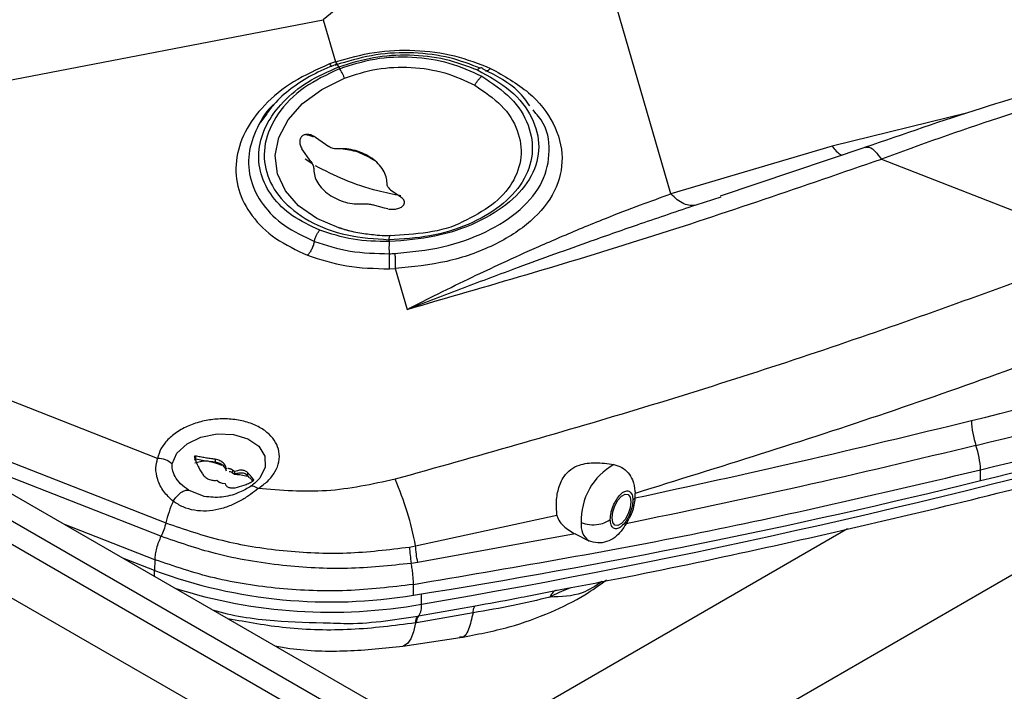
# Paper-space layout 'Sheet2' of a CAD drawing. Header units: millimetres. Extents: x 3 to 471, y 5 to 248.
# Tile 32 of 78: x 71.96 to 75.64, y 121.55 to 124.06. Entities that reach past the tile are written whole.
import ezdxf

# ---------------------------------------------------------------- set-up
doc = ezdxf.new("R2010")
doc.units = ezdxf.units.MM

psp = doc.layouts.new('Sheet2')

# ---------------------------------------------------------------- linework, layer by layer
at = {"color": 7, "linetype": 'Continuous', "lineweight": 25}
for p, q in [((79.9209, 117.5751), (58.1906, 130.1198)), ((79.9236, 117.4858), (58.129, 130.0675)), ((79.9209, 117.6761), (58.8643, 129.8318)), ((58.3411, 129.7454), (79.7115, 117.4086)), ((74.3924, 123.4057), (74.1138, 124.3678)), ((73.4204, 124.32), (73.0959, 124.0556)), ((71.0705, 123.6649), (73.0959, 124.0556)), ((73.0959, 124.0556), (73.1414, 123.8982)), ((73.1414, 123.8982), (73.12, 123.8904)), ((73.1587, 123.8918), (73.1391, 123.8846)), ((73.1543, 123.88), (73.1564, 123.8728)), ((73.8888, 123.7062), (73.8786, 123.7189)), ((72.8817, 123.6992), (72.8622, 123.6735)), ((73.0672, 123.617), (73.1167, 123.5827)), ((73.05, 123.526), (73.0167, 123.574)), ((74.9931, 123.5838), (74.3924, 123.4057)), ((75.1192, 123.5799), (74.5766, 123.3977)), ((75.177, 123.5358), (76.0239, 123.2037)), ((73.3469, 123.4214), (73.3813, 123.397)), ((73.3813, 123.397), (73.3871, 123.3929)), ((73.3243, 123.3526), (73.2802, 123.3647)), ((73.3366, 123.35), (73.3243, 123.3526)), ((73.2011, 123.2659), (73.1566, 123.2782)), ((73.3411, 123.235), (73.3432, 123.2276)), ((73.3429, 123.1263), (73.3647, 123.1271)), ((73.3647, 123.1271), (73.4087, 122.9751)), ((72.4785, 122.4191), (71.7634, 122.6995)), ((72.6193, 122.4278), (72.6193, 122.4159)), ((72.6212, 122.4158), (72.6193, 122.4159)), ((72.6522, 122.4106), (72.6212, 122.4158)), ((72.6933, 122.4049), (72.6757, 122.4072)), ((72.6757, 122.4072), (72.6975, 122.4018)), ((72.6933, 122.4157), (72.6933, 122.4049)), ((72.6975, 122.4018), (72.6933, 122.4049)), ((72.6975, 122.4018), (72.7186, 122.3943)), ((72.7659, 122.3701), (72.7583, 122.3755)), ((72.7583, 122.3755), (72.7583, 122.3655)), ((72.7583, 122.3655), (72.7659, 122.3601)), ((72.7659, 122.3701), (72.7659, 122.3601)), ((72.8133, 122.367), (72.8133, 122.3562)), ((75.5473, 122.3362), (75.5467, 122.3765)), ((72.6991, 122.3376), (72.7068, 122.3319)), ((72.7194, 122.3268), (72.7299, 122.3251)), ((72.8078, 122.3538), (72.8156, 122.3537)), ((72.8205, 122.3484), (72.8133, 122.3562)), ((72.8287, 122.339), (72.8324, 122.3341)), ((74.2594, 122.2732), (74.259, 122.2888)), ((74.2594, 122.2715), (74.2594, 122.2732)), ((73.4402, 122.0926), (73.9675, 122.2075)), ((74.0349, 122.1372), (73.4486, 122.0313)), ((74.0349, 122.1372), (74.0861, 122.1112)), ((73.418, 122.0886), (73.4402, 122.0926)), ((72.467, 122.001), (72.349, 122.0473)), ((72.468, 122.0412), (72.467, 122.001)), ((73.4486, 122.0313), (73.4241, 122.0275)), ((73.4331, 121.9089), (73.4326, 121.9493)), ((73.856, 121.9058), (73.9803, 121.9296)), ((73.6546, 121.8431), (73.4434, 121.8063)), ((73.4519, 121.8316), (73.6633, 121.8697)), ((73.4434, 121.8063), (73.4397, 121.8057)), ((73.4484, 121.8309), (73.4519, 121.8316)), ((73.3935, 121.7186), (73.6062, 121.7507))]:
    psp.add_line(p, q, dxfattribs=at)
at = {"color": 8, "linetype": 'Continuous', "lineweight": 25}
for p, q in [((75.4992, 123.7079), (74.9931, 123.5838)), ((73.0539, 123.5193), (73.0293, 123.5357)), ((74.5782, 123.3934), (74.4857, 123.3638)), ((71.3008, 122.6524), (72.5094, 122.1785)), ((76.7091, 122.5871), (74.0615, 121.0587)), ((72.4912, 122.1285), (71.6096, 122.4741)), ((72.6212, 122.4158), (72.6181, 122.4156)), ((72.8372, 122.3395), (72.8372, 122.339)), ((72.6527, 122.2771), (72.5936, 122.301)), ((72.468, 122.0412), (72.1296, 122.1739)), ((75.0511, 122.1562), (73.6058, 121.3217)), ((72.4676, 121.9788), (72.467, 122.001)), ((73.4624, 121.8754), (73.4629, 121.9137))]:
    psp.add_line(p, q, dxfattribs=at)
at = {"color": 8, "linetype": 'Continuous', "lineweight": 25, "flags": 128}
for points in [[(73.1566, 123.2782), (73.1538, 123.2791), (73.0718, 123.3144), (73.0045, 123.3614), (72.9549, 123.4178), (72.9253, 123.4811), (72.9171, 123.5484), (72.9306, 123.6166), (72.9653, 123.6825), (73.0194, 123.7432), (73.0906, 123.7958), (73.1756, 123.8379)], [(72.5327, 122.3986), (72.5509, 122.439), (72.5883, 122.4738), (72.6402, 122.4989), (72.7003, 122.5111), (72.7611, 122.5089), (72.8153, 122.4926), (72.8561, 122.4642), (72.8785, 122.4272), (72.8798, 122.3861), (72.8598, 122.346), (72.8407, 122.3264)], [(73.4397, 121.8057), (73.4322, 121.7719), (73.4224, 121.7458), (73.4106, 121.7282), (73.3969, 121.7194), (73.3935, 121.7186)]]:
    psp.add_lwpolyline(points, dxfattribs=at)
at = {"color": 7, "linetype": 'Continuous', "lineweight": 25, "flags": 128}
psp.add_lwpolyline([(74.1732, 122.1973), (74.1758, 122.2192), (74.1835, 122.2423), (74.1949, 122.2631), (74.2084, 122.2784), (74.2219, 122.286), (74.2333, 122.2846), (74.2409, 122.2745), (74.2436, 122.2572), (74.2409, 122.2353), (74.2333, 122.2122), (74.2219, 122.1914), (74.2084, 122.1761), (74.1949, 122.1685), (74.1835, 122.1699), (74.1758, 122.18), (74.1732, 122.1973)], dxfattribs=at)
at = {"color": 7, "linetype": 'Continuous', "lineweight": 25}
for centre, radius, start, end in [((68.9529, 149.357), 27.5881, 283.7562, 291.0246), ((68.9559, 149.3204), 27.6459, 283.7562, 291.0246), ((68.959, 149.2855), 27.7036, 283.7562, 291.0246), ((68.9591, 149.2473), 27.7059, 283.7562, 291.0246), ((75.8252, 122.5689), 0.3122, 181.6072, 198.9528), ((75.2326, 122.3657), 0.3143, 1.9768, 18.9146), ((72.4773, 122.334), 0.0851, 49.3433, 89.1566), ((74.2949, 122.1891), 0.2369, 118.9814, 182.3162), ((72.3921, 121.9063), 1.0645, 10.0789, 24.1108), ((69.3935, 147.3454), 25.7552, 279.02372, 283.82363), ((72.9703, 122.0681), 0.474, 156.2057, 166.5304), ((74.1297, 122.1688), 0.0722, 171.4911, 232.9147), ((73.1241, 123.7812), 1.8976, 249.7426, 279.372), ((73.1243, 123.7833), 1.8997, 249.7591, 279.3555), ((73.4005, 121.867), 0.0625, 325.4357, 7.6951), ((73.4779, 121.8067), 0.0382, 140.4851, 181.4241), ((73.4816, 121.8075), 0.0382, 141.0013, 181.7668)]:
    psp.add_arc(centre, radius, start, end, dxfattribs=at)
at = {"color": 8, "linetype": 'Continuous', "lineweight": 25}
for centre, radius, start, end in [((68.6037, 150.2043), 28.7426, 279.73212, 291.80062), ((73.1239, 123.7671), 1.9218, 252.4061, 280.1453)]:
    psp.add_arc(centre, radius, start, end, dxfattribs=at)
at = {"color": 7, "linetype": 'Continuous', "lineweight": 25}
for points, knots in [([(73.1414, 123.8982), (73.1893, 123.912), (73.2848, 123.9394), (73.4382, 123.9452), (73.5885, 123.9259), (73.6763, 123.8913), (73.7203, 123.874)], [0, 0, 0, 0, 0.250394, 0.499515, 0.749253, 1, 1, 1, 1]), ([(73.1543, 123.88), (73.1967, 123.8933), (73.2812, 123.9198), (73.4182, 123.9278), (73.5528, 123.9129), (73.6314, 123.8831), (73.6708, 123.8681)], [0, 0, 0, 0, 0.251321, 0.500828, 0.750041, 1, 1, 1, 1]), ([(73.1564, 123.8728), (73.1998, 123.8868), (73.2865, 123.9149), (73.4293, 123.9204), (73.5695, 123.8993), (73.6481, 123.8627), (73.6878, 123.8443)], [0, 0, 0, 0, 0.246953, 0.494065, 0.744746, 1, 1, 1, 1]), ([(73.6814, 123.8747), (73.6446, 123.8889), (73.5672, 123.9187), (73.4327, 123.9351), (73.2911, 123.9296), (73.2028, 123.9044), (73.1587, 123.8918)], [0, 0, 0, 0, 0.231965, 0.487896, 0.743876, 1, 1, 1, 1]), ([(73.12, 123.8904), (73.0734, 123.8697), (72.9799, 123.828), (72.8723, 123.7389), (72.7984, 123.6375), (72.7653, 123.5288), (72.7744, 123.4209), (72.8255, 123.3216), (72.9127, 123.2355), (72.9961, 123.1963), (73.0377, 123.1767)], [0, 0, 0, 0, 0.125393, 0.251339, 0.377298, 0.502947, 0.628069, 0.752594, 0.876597, 1, 1, 1, 1]), ([(73.0832, 123.2705), (73.0477, 123.2872), (72.9764, 123.3207), (72.9022, 123.3943), (72.8587, 123.479), (72.8511, 123.5712), (72.8795, 123.664), (72.9426, 123.7505), (73.0345, 123.8267), (73.1144, 123.8622), (73.1543, 123.88)], [0, 0, 0, 0, 0.123539, 0.247406, 0.37183, 0.496896, 0.62252, 0.74846, 0.874393, 1, 1, 1, 1]), ([(73.1564, 123.8728), (73.1109, 123.8509), (73.0173, 123.8059), (72.9203, 123.7063), (72.8716, 123.5954), (72.877, 123.4847), (72.933, 123.3833), (73.0377, 123.301), (73.1795, 123.2459), (73.2882, 123.2385), (73.3411, 123.235)], [0, 0, 0, 0, 0.121703, 0.25, 0.378297, 0.5, 0.621703, 0.75, 0.878297, 1, 1, 1, 1]), ([(73.1432, 123.8888), (73.1131, 123.8762), (73.0527, 123.8509), (72.9753, 123.7994), (72.9164, 123.7485), (72.8912, 123.7128), (72.8817, 123.6992)], [0, 0, 0, 0, 0.274987, 0.5516845, 0.8298695, 1, 1, 1, 1]), ([(73.1756, 123.8379), (73.2152, 123.8508), (73.2945, 123.8766), (73.4252, 123.8815), (73.5534, 123.8618), (73.6253, 123.828), (73.6616, 123.8109)], [0, 0, 0, 0, 0.246566, 0.493306, 0.744023, 1, 1, 1, 1]), ([(73.6708, 123.8681), (73.7146, 123.8439), (73.8024, 123.7954), (73.8811, 123.6921), (73.909, 123.5809), (73.88, 123.4708), (73.7981, 123.3725), (73.6719, 123.2949), (73.5144, 123.2414), (73.4003, 123.2322), (73.3432, 123.2276)], [0, 0, 0, 0, 0.12455, 0.24943, 0.374252, 0.499015, 0.623927, 0.749121, 0.874558, 1, 1, 1, 1]), ([(73.7203, 123.874), (73.7705, 123.8457), (73.8714, 123.7887), (73.9629, 123.6691), (73.9972, 123.5408), (73.9674, 123.4139), (73.8775, 123.3006), (73.7367, 123.2105), (73.5596, 123.1469), (73.4297, 123.1337), (73.3647, 123.1271)], [0, 0, 0, 0, 0.124638, 0.250175, 0.375871, 0.501294, 0.626405, 0.751158, 0.875634, 1, 1, 1, 1]), ([(73.693, 123.8708), (73.6919, 123.8723), (73.6896, 123.8754), (73.6841, 123.8762), (73.6777, 123.874), (73.6731, 123.8701), (73.6708, 123.8681)], [0, 0, 0, 0, 0.2451942, 0.5001463, 0.7550209, 1, 1, 1, 1]), ([(73.8664, 123.734), (73.8534, 123.7526), (73.8147, 123.8076), (73.7416, 123.8456), (73.693, 123.8708)], [0, 0, 0, 0, 0.336836, 1, 1, 1, 1]), ([(73.6878, 123.8443), (73.7264, 123.8184), (73.8043, 123.7664), (73.8679, 123.6628), (73.8834, 123.5539), (73.8463, 123.4488), (73.7624, 123.3578), (73.6415, 123.2887), (73.4957, 123.2432), (73.3925, 123.2377), (73.3411, 123.235)], [0, 0, 0, 0, 0.126834, 0.255806, 0.385137, 0.513006, 0.638135, 0.760248, 0.880373, 1, 1, 1, 1]), ([(73.6616, 123.8109), (73.6633, 123.8142), (73.6669, 123.8209), (73.6735, 123.83), (73.6805, 123.8382), (73.6854, 123.8422), (73.6878, 123.8443)], [0, 0, 0, 0, 0.247376, 0.5, 0.752624, 1, 1, 1, 1]), ([(75.9751, 123.8516), (75.8333, 123.8107), (75.5481, 123.7286), (75.2598, 123.6287), (75.1148, 123.5784)], [0, 0, 0, 0, 0.497387, 1, 1, 1, 1]), ([(76.0307, 123.8184), (75.8919, 123.7767), (75.6091, 123.6916), (75.3228, 123.5884), (75.177, 123.5358)], [0, 0, 0, 0, 0.490542, 1, 1, 1, 1]), ([(73.0672, 123.617), (73.0625, 123.6197), (73.0535, 123.6251), (73.0394, 123.6283), (73.0269, 123.6273), (73.017, 123.6221), (73.0104, 123.6134), (73.0079, 123.6018), (73.0095, 123.5881), (73.0142, 123.5789), (73.0167, 123.574)], [0, 0, 0, 0, 0.133712, 0.261047, 0.381957, 0.49851, 0.615447, 0.736796, 0.860721, 1, 1, 1, 1]), ([(73.0316, 123.6275), (73.0331, 123.6271), (73.0361, 123.6264), (73.0425, 123.6246), (73.05, 123.6222), (73.0553, 123.6202), (73.0582, 123.6191)], [0, 0, 0, 0, 0.213183, 0.436499, 0.684819, 1, 1, 1, 1]), ([(73.151, 123.5734), (73.1452, 123.5734), (73.1364, 123.5735), (73.1246, 123.5777), (73.1193, 123.581), (73.1167, 123.5827)], [0, 0, 0, 0, 0.497271, 0.749444, 1, 1, 1, 1]), ([(73.2897, 123.5288), (73.269, 123.5411), (73.2294, 123.5648), (73.1838, 123.5707), (73.162, 123.5735)], [0, 0, 0, 0, 0.521954, 1, 1, 1, 1]), ([(73.4087, 122.9751), (73.7075, 123.0616), (74.3053, 123.2345), (74.8864, 123.4353), (75.177, 123.5358)], [0, 0, 0, 0, 0.499887, 1, 1, 1, 1]), ([(73.05, 123.526), (73.0532, 123.5211), (73.0599, 123.5112), (73.0607, 123.5017), (73.0611, 123.4969)], [0, 0, 0, 0, 0.4869138, 1, 1, 1, 1]), ([(73.9803, 121.9296), (74.0527, 121.9434), (74.2987, 121.9901), (74.7143, 122.0784), (75.2274, 122.1946), (75.7367, 122.3197), (76.2419, 122.4531), (76.7422, 122.5948), (77.237, 122.7448), (77.7256, 122.903), (78.2077, 123.0691), (78.682, 123.2437), (79.039, 123.3808), (79.2348, 123.4622), (79.2781, 123.4801)], [0, 0, 0, 0, 0.038355, 0.130399, 0.222889, 0.315762, 0.408968, 0.502462, 0.596209, 0.690177, 0.78434, 0.878676, 0.973163, 1, 1, 1, 1]), ([(73.3469, 123.4214), (73.3431, 123.4248), (73.3353, 123.4317), (73.3344, 123.4407), (73.3339, 123.4453)], [0, 0, 0, 0, 0.486412, 1, 1, 1, 1]), ([(73.3366, 123.35), (73.3433, 123.3491), (73.3558, 123.3474), (73.3741, 123.3503), (73.3883, 123.3563), (73.3966, 123.3643), (73.3995, 123.3727), (73.3983, 123.3801), (73.3942, 123.387), (73.3895, 123.3909), (73.3871, 123.3929)], [0, 0, 0, 0, 0.166702, 0.309625, 0.450253, 0.588012, 0.692734, 0.804056, 0.896323, 1, 1, 1, 1]), ([(73.4087, 122.9751), (73.4475, 122.9947), (73.5287, 123.0358), (73.6464, 123.0931), (73.7714, 123.152), (73.9081, 123.2139), (74.037, 123.2691), (74.1632, 123.3205), (74.2733, 123.3632), (74.3546, 123.3922), (74.3924, 123.4057)], [0, 0, 0, 0, 0.117562, 0.246306, 0.358058, 0.498426, 0.663724, 0.751714, 0.884588, 1, 1, 1, 1]), ([(74.4857, 123.3638), (74.4787, 123.3628), (74.4646, 123.3607), (74.4409, 123.368), (74.4164, 123.3823), (74.4003, 123.398), (74.3924, 123.4057)], [0, 0, 0, 0, 0.24759, 0.5, 0.75241, 1, 1, 1, 1]), ([(73.244, 123.3688), (73.2472, 123.369), (73.2535, 123.3694), (73.2659, 123.3685), (73.2747, 123.3662), (73.2802, 123.3647)], [0, 0, 0, 0, 0.27261, 0.540016, 1, 1, 1, 1]), ([(74.4857, 123.3638), (74.4166, 123.3406), (74.2863, 123.2968), (74.0654, 123.2193), (73.8451, 123.1395), (73.6166, 123.0544), (73.4783, 123.0017), (73.4087, 122.9751)], [0, 0, 0, 0, 0.193468, 0.364976, 0.617458, 0.807471, 1, 1, 1, 1]), ([(73.3458, 123.25), (73.3418, 123.2497), (73.3256, 123.2489), (73.2899, 123.2516), (73.2391, 123.2574), (73.192, 123.2669), (73.1663, 123.2757), (73.1579, 123.2786)], [0, 0, 0, 0, 0.059629, 0.242475, 0.54294, 0.850532, 1, 1, 1, 1]), ([(73.6173, 123.3023), (73.6168, 123.3021), (73.5809, 123.2811), (73.4855, 123.2579), (73.3925, 123.2521), (73.3461, 123.2492)], [0, 0, 0, 0, 0.006572, 0.504381, 1, 1, 1, 1]), ([(73.063, 123.2288), (73.0639, 123.2326), (73.0657, 123.2403), (73.0705, 123.2519), (73.0765, 123.2626), (73.081, 123.2679), (73.0832, 123.2705)], [0, 0, 0, 0, 0.245122, 0.5, 0.754878, 1, 1, 1, 1]), ([(73.3432, 123.2276), (73.2969, 123.2286), (73.2043, 123.2308), (73.1235, 123.2572), (73.0832, 123.2705)], [0, 0, 0, 0, 0.500704, 1, 1, 1, 1]), ([(73.063, 123.2288), (73.0619, 123.224), (73.0596, 123.2144), (73.0536, 123.1998), (73.0461, 123.1866), (73.0405, 123.1799), (73.0377, 123.1767)], [0, 0, 0, 0, 0.245122, 0.5, 0.754877, 1, 1, 1, 1]), ([(73.063, 123.2288), (73.1065, 123.2145), (73.1935, 123.186), (73.2932, 123.1837), (73.3431, 123.1826)], [0, 0, 0, 0, 0.500047, 1, 1, 1, 1]), ([(73.3431, 123.1826), (73.3429, 123.1865), (73.3426, 123.1946), (73.3425, 123.2071), (73.3427, 123.2186), (73.343, 123.2246), (73.3432, 123.2276)], [0, 0, 0, 0, 0.245122, 0.5, 0.754877, 1, 1, 1, 1]), ([(76.0239, 123.2037), (75.735, 123.0971), (75.1574, 122.8839), (74.2694, 122.596), (73.6656, 122.4261), (73.3638, 122.3412)], [0, 0, 0, 0, 0.333516, 0.666871, 1, 1, 1, 1]), ([(73.0377, 123.1767), (73.0851, 123.1612), (73.1799, 123.1301), (73.2885, 123.1276), (73.3429, 123.1263)], [0, 0, 0, 0, 0.499377, 1, 1, 1, 1]), ([(73.3429, 123.1263), (73.3431, 123.13), (73.3436, 123.1375), (73.3438, 123.152), (73.3437, 123.1675), (73.3433, 123.1776), (73.3431, 123.1826)], [0, 0, 0, 0, 0.245122, 0.5, 0.754878, 1, 1, 1, 1]), ([(73.3431, 123.1826), (73.3464, 123.1827), (73.3531, 123.1828), (73.3597, 123.1831), (73.3631, 123.1833)], [0, 0, 0, 0, 0.499981, 1, 1, 1, 1]), ([(73.3631, 123.1833), (73.3634, 123.1783), (73.364, 123.1682), (73.3646, 123.1527), (73.3649, 123.1382), (73.3648, 123.1308), (73.3647, 123.1271)], [0, 0, 0, 0, 0.245117, 0.499988, 0.754866, 1, 1, 1, 1]), ([(76.1354, 122.9258), (75.8236, 122.8107), (75.2079, 122.5834), (74.5725, 122.3861), (74.259, 122.2888)], [0, 0, 0, 0, 0.506408, 1, 1, 1, 1]), ([(72.8532, 122.3064), (72.8659, 122.3155), (72.8918, 122.3341), (72.9183, 122.3688), (72.9329, 122.4065), (72.9332, 122.4443), (72.9204, 122.4793), (72.8957, 122.5103), (72.8598, 122.5363), (72.8134, 122.5556), (72.7604, 122.5662), (72.7056, 122.5675), (72.6516, 122.5602), (72.6001, 122.5446), (72.5532, 122.5207), (72.5155, 122.4901), (72.4889, 122.4554), (72.4819, 122.431), (72.4785, 122.4191)], [0, 0, 0, 0, 0.060263, 0.123594, 0.18824, 0.252222, 0.313677, 0.373094, 0.435577, 0.5, 0.564423, 0.626906, 0.686323, 0.747778, 0.81176, 0.876406, 0.939737, 1, 1, 1, 1]), ([(74.2594, 122.2715), (74.464, 122.3162), (74.886, 122.4083), (75.2999, 122.5086), (75.5131, 122.5602)], [0, 0, 0, 0, 0.484994, 1, 1, 1, 1]), ([(75.5299, 122.4675), (75.3118, 122.415), (74.8819, 122.3115), (74.4424, 122.2203), (74.2259, 122.1753)], [0, 0, 0, 0, 0.507144, 1, 1, 1, 1]), ([(72.5366, 122.2594), (72.524, 122.2709), (72.4988, 122.294), (72.4775, 122.339), (72.4695, 122.3832), (72.4756, 122.4076), (72.4785, 122.4191)], [0, 0, 0, 0, 0.263723, 0.529328, 0.776519, 1, 1, 1, 1]), ([(72.5936, 122.301), (72.5834, 122.3084), (72.5637, 122.3229), (72.5434, 122.3502), (72.5319, 122.3767), (72.5325, 122.3917), (72.5327, 122.3986)], [0, 0, 0, 0, 0.291596, 0.567035, 0.803346, 1, 1, 1, 1]), ([(72.6193, 122.4278), (72.619, 122.4279), (72.6182, 122.428), (72.6172, 122.4276), (72.6163, 122.4269), (72.6157, 122.4258), (72.6154, 122.4242), (72.6156, 122.4228), (72.6159, 122.422), (72.616, 122.4218)], [0, 0, 0, 0, 0.130788, 0.261975, 0.387261, 0.519207, 0.709926, 0.951225, 1, 1, 1, 1]), ([(72.6193, 122.4159), (72.6189, 122.4158), (72.6179, 122.4156), (72.6167, 122.4149), (72.6159, 122.4139), (72.6155, 122.413), (72.6156, 122.4123), (72.6156, 122.4121)], [0, 0, 0, 0, 0.2247524, 0.4497155, 0.6700113, 0.8967717, 1, 1, 1, 1]), ([(72.616, 122.4218), (72.6205, 122.4107), (72.6272, 122.3937), (72.6384, 122.373), (72.6446, 122.3634), (72.6477, 122.3585)], [0, 0, 0, 0, 0.492142, 0.745078, 1, 1, 1, 1]), ([(72.6175, 122.402), (72.6239, 122.4042), (72.6335, 122.4075), (72.6475, 122.4098), (72.6522, 122.4106)], [0, 0, 0, 0, 0.666995, 1, 1, 1, 1]), ([(72.6933, 122.4157), (72.6871, 122.4165), (72.6745, 122.4182), (72.6559, 122.4211), (72.6374, 122.4243), (72.6254, 122.4267), (72.6193, 122.4278)], [0, 0, 0, 0, 0.24927, 0.498541, 0.748317, 1, 1, 1, 1]), ([(72.6522, 122.4106), (72.6559, 122.4107), (72.664, 122.4109), (72.6716, 122.4085), (72.6757, 122.4072)], [0, 0, 0, 0, 0.464522, 1, 1, 1, 1]), ([(72.7361, 122.3784), (72.7343, 122.3844), (72.7312, 122.395), (72.7184, 122.4069), (72.7056, 122.4134), (72.6968, 122.415), (72.6933, 122.4157)], [0, 0, 0, 0, 0.334205, 0.587159, 0.840074, 1, 1, 1, 1]), ([(72.7353, 122.3719), (72.7336, 122.3765), (72.7302, 122.3856), (72.7184, 122.3963), (72.7056, 122.4027), (72.6967, 122.4043), (72.6933, 122.4049)], [0, 0, 0, 0, 0.284145, 0.559696, 0.828789, 1, 1, 1, 1]), ([(73.9675, 122.2075), (73.9662, 122.2226), (73.9636, 122.2528), (73.9711, 122.3049), (73.989, 122.3492), (74.0178, 122.3795), (74.0579, 122.3989), (74.114, 122.406), (74.157, 122.3997), (74.1801, 122.3963)], [0, 0, 0, 0, 0.143688, 0.287371, 0.429968, 0.532276, 0.634407, 0.802821, 1, 1, 1, 1]), ([(74.1801, 122.3963), (74.1902, 122.3933), (74.2104, 122.3871), (74.2343, 122.3656), (74.2526, 122.3348), (74.2575, 122.3076), (74.2587, 122.2916), (74.259, 122.2888)], [0, 0, 0, 0, 0.205992, 0.411858, 0.623031, 0.93424, 1, 1, 1, 1]), ([(72.6477, 122.3585), (72.651, 122.3546), (72.6575, 122.3468), (72.6722, 122.3394), (72.6867, 122.3365), (72.6956, 122.3373), (72.6991, 122.3376)], [0, 0, 0, 0, 0.276345, 0.552707, 0.824564, 1, 1, 1, 1]), ([(72.7583, 122.3755), (72.7573, 122.3761), (72.7555, 122.3773), (72.7524, 122.3787), (72.7491, 122.3799), (72.7449, 122.3808), (72.7419, 122.3814), (72.7401, 122.3818)], [0, 0, 0, 0, 0.181021, 0.362042, 0.543063, 0.72408, 1, 1, 1, 1]), ([(72.8133, 122.367), (72.8104, 122.3692), (72.8047, 122.3736), (72.7913, 122.3756), (72.7778, 122.3742), (72.7693, 122.3713), (72.7659, 122.3701)], [0, 0, 0, 0, 0.273024, 0.545925, 0.821068, 1, 1, 1, 1]), ([(72.8133, 122.3562), (72.8107, 122.3582), (72.8054, 122.3625), (72.7928, 122.365), (72.7788, 122.3643), (72.7698, 122.3613), (72.7659, 122.3601)], [0, 0, 0, 0, 0.246084, 0.520182, 0.795669, 1, 1, 1, 1]), ([(72.7659, 122.3601), (72.7718, 122.3599), (72.7837, 122.3594), (72.7997, 122.3557), (72.8078, 122.3538)], [0, 0, 0, 0, 0.500835, 1, 1, 1, 1]), ([(72.8372, 122.3395), (72.8359, 122.3413), (72.8333, 122.3448), (72.8277, 122.3514), (72.8212, 122.3587), (72.8159, 122.3642), (72.8133, 122.367)], [0, 0, 0, 0, 0.249273, 0.498544, 0.748323, 1, 1, 1, 1]), ([(73.4326, 121.9493), (73.7912, 122.0103), (74.5083, 122.1321), (75.2006, 122.2951), (75.5467, 122.3765)], [0, 0, 0, 0, 0.5, 1, 1, 1, 1]), ([(72.7068, 122.3319), (72.7077, 122.3313), (72.7096, 122.3302), (72.7136, 122.3282), (72.7171, 122.3274), (72.7194, 122.3268)], [0, 0, 0, 0, 0.251264, 0.502528, 1, 1, 1, 1]), ([(72.7299, 122.3251), (72.7313, 122.3221), (72.734, 122.3159), (72.7439, 122.3104), (72.7556, 122.3083), (72.7641, 122.3094), (72.7677, 122.3098)], [0, 0, 0, 0, 0.267394, 0.534469, 0.804831, 1, 1, 1, 1]), ([(72.7677, 122.3098), (72.779, 122.3124), (72.796, 122.3164), (72.8172, 122.3255), (72.8273, 122.3312), (72.8324, 122.3341)], [0, 0, 0, 0, 0.4921423, 0.7450784, 1, 1, 1, 1]), ([(72.8205, 122.3484), (72.822, 122.3475), (72.8248, 122.3457), (72.8275, 122.3411), (72.8287, 122.339)], [0, 0, 0, 0, 0.535376, 1, 1, 1, 1]), ([(72.8405, 122.3272), (72.8355, 122.3223), (72.8304, 122.3174), (72.8228, 122.3133), (72.8227, 122.3132)], [0, 0, 0, 0, 0.986271, 1, 1, 1, 1]), ([(72.8324, 122.3341), (72.833, 122.3344), (72.834, 122.3352), (72.8355, 122.3364), (72.8364, 122.3375), (72.837, 122.3383), (72.8373, 122.3391), (72.8372, 122.3393), (72.8372, 122.3395)], [0, 0, 0, 0, 0.244491, 0.442326, 0.59845, 0.731023, 0.863959, 1, 1, 1, 1]), ([(73.3638, 122.3412), (73.2788, 122.3227), (73.1091, 122.2859), (72.9384, 122.2996), (72.8532, 122.3064)], [0, 0, 0, 0, 0.501167, 1, 1, 1, 1]), ([(72.8532, 122.3064), (72.8443, 122.2992), (72.8258, 122.2844), (72.7911, 122.2623), (72.7512, 122.2425), (72.7069, 122.228), (72.661, 122.2212), (72.6158, 122.2241), (72.5729, 122.236), (72.5487, 122.2516), (72.5366, 122.2594)], [0, 0, 0, 0, 0.106226, 0.2195, 0.341876, 0.47062, 0.603316, 0.735251, 0.867433, 1, 1, 1, 1]), ([(72.5366, 122.2594), (72.5409, 122.2655), (72.5499, 122.2782), (72.5658, 122.2925), (72.5814, 122.3012), (72.5896, 122.3011), (72.5936, 122.301)], [0, 0, 0, 0, 0.242249, 0.5, 0.757751, 1, 1, 1, 1]), ([(72.8209, 122.3119), (72.8147, 122.3081), (72.8015, 122.3003), (72.7674, 122.285), (72.7155, 122.2704), (72.6744, 122.2748), (72.6527, 122.2771)], [0, 0, 0, 0, 0.128477, 0.273397, 0.616006, 1, 1, 1, 1]), ([(74.1662, 122.1914), (74.1668, 122.1996), (74.1677, 122.2123), (74.1729, 122.231), (74.1784, 122.2454), (74.1851, 122.259), (74.1949, 122.2747), (74.2084, 122.29), (74.2219, 122.2977), (74.2317, 122.2986), (74.2384, 122.2963), (74.2438, 122.2912), (74.2491, 122.2814), (74.25, 122.2703), (74.2505, 122.2631)], [0, 0, 0, 0, 0.119721, 0.184924, 0.25, 0.315203, 0.380279, 0.5, 0.619721, 0.684924, 0.75, 0.815203, 0.880279, 1, 1, 1, 1]), ([(74.2505, 122.2631), (74.25, 122.2549), (74.2491, 122.2422), (74.2438, 122.2235), (74.2384, 122.2091), (74.2317, 122.1955), (74.2219, 122.1798), (74.2084, 122.1645), (74.1949, 122.1568), (74.1851, 122.1559), (74.1784, 122.1581), (74.1729, 122.1633), (74.1677, 122.1731), (74.1668, 122.1842), (74.1662, 122.1914)], [0, 0, 0, 0, 0.119721, 0.184924, 0.25, 0.315203, 0.380279, 0.5, 0.619721, 0.684924, 0.75, 0.815203, 0.880279, 1, 1, 1, 1]), ([(74.2259, 122.1753), (74.2337, 122.1889), (74.2462, 122.2106), (74.2571, 122.2455), (74.2586, 122.2628), (74.2594, 122.2715)], [0, 0, 0, 0, 0.454723, 0.724649, 1, 1, 1, 1]), ([(74.2505, 122.2631), (74.2524, 122.2648), (74.2559, 122.268), (74.2583, 122.2716), (74.2594, 122.2732)], [0, 0, 0, 0, 0.549292, 1, 1, 1, 1]), ([(72.5094, 122.1785), (72.5778, 122.155), (72.7145, 122.108), (72.9456, 122.0712), (73.1844, 122.06), (73.3402, 122.0791), (73.418, 122.0886)], [0, 0, 0, 0, 0.250477, 0.500707, 0.75055, 1, 1, 1, 1]), ([(73.9675, 122.2075), (73.9693, 122.2011), (73.9736, 122.1866), (73.9966, 122.1611), (74.02, 122.1465), (74.0349, 122.1372)], [0, 0, 0, 0, 0.2180115, 0.5005966, 1, 1, 1, 1]), ([(74.0582, 122.1795), (74.0681, 122.1766), (74.0887, 122.1705), (74.1221, 122.1721), (74.1493, 122.1797), (74.1608, 122.1876), (74.1662, 122.1914)], [0, 0, 0, 0, 0.270261, 0.562429, 0.789736, 1, 1, 1, 1]), ([(74.2259, 122.1753), (74.2133, 122.1566), (74.1942, 122.1284), (74.1532, 122.1068), (74.1188, 122.1014), (74.0971, 122.1079), (74.0861, 122.1112)], [0, 0, 0, 0, 0.391683, 0.592132, 0.793015, 1, 1, 1, 1]), ([(73.4241, 122.0275), (73.3453, 122.0192), (73.1869, 122.0026), (72.9374, 122.0164), (72.6988, 122.0563), (72.5575, 122.1054), (72.4912, 122.1285)], [0, 0, 0, 0, 0.246335, 0.495087, 0.762921, 1, 1, 1, 1]), ([(73.418, 122.0886), (73.4185, 122.0786), (73.4196, 122.0587), (73.4226, 122.0379), (73.4241, 122.0275)], [0, 0, 0, 0, 0.499906, 1, 1, 1, 1]), ([(73.4326, 121.9493), (73.3501, 121.9393), (73.1852, 121.9193), (72.9315, 121.9295), (72.6856, 121.9669), (72.5405, 122.0165), (72.468, 122.0412)], [0, 0, 0, 0, 0.25, 0.5, 0.75, 1, 1, 1, 1]), ([(73.6062, 121.7507), (73.6681, 121.7624), (73.7867, 121.7849), (73.9415, 121.8416), (74.0625, 121.9011), (74.1255, 121.9469), (74.1518, 121.966)], [0, 0, 0, 0, 0.300146, 0.574831, 0.822983, 1, 1, 1, 1]), ([(73.9413, 121.9019), (73.8967, 121.8909), (73.8078, 121.8691), (73.7055, 121.8517), (73.6546, 121.8431)], [0, 0, 0, 0, 0.502174, 1, 1, 1, 1]), ([(73.6633, 121.8697), (73.7133, 121.8784), (73.7791, 121.8898), (73.8411, 121.9025), (73.856, 121.9055)], [0, 0, 0, 0, 0.7592772, 1, 1, 1, 1]), ([(72.6831, 121.8544), (72.6832, 121.8544), (72.7536, 121.8322), (72.9029, 121.8104), (73.0525, 121.8072), (73.1221, 121.8057)], [0, 0, 0, 0, 0.000601, 0.534729, 1, 1, 1, 1]), ([(72.916, 121.72), (72.9344, 121.7166), (73.0218, 121.7009), (73.1869, 121.6971), (73.3248, 121.7115), (73.3935, 121.7186)], [0, 0, 0, 0, 0.118418, 0.560281, 1, 1, 1, 1])]:
    psp.add_open_spline(points, degree=3, knots=knots, dxfattribs=at)
at = {"color": 8, "linetype": 'Continuous', "lineweight": 25}
for points, knots in [([(73.12, 123.8904), (73.1222, 123.8876), (73.1252, 123.8838), (73.1277, 123.8824), (73.1283, 123.882)], [0, 0, 0, 0, 0.726495, 1, 1, 1, 1]), ([(73.1543, 123.88), (73.1526, 123.8821), (73.1491, 123.8864), (73.1446, 123.8889), (73.1419, 123.8893), (73.1411, 123.8879), (73.141, 123.8878)], [0, 0, 0, 0, 0.314724, 0.641974, 0.969223, 1, 1, 1, 1]), ([(73.1414, 123.8982), (73.1434, 123.8954), (73.1466, 123.8909), (73.1492, 123.8893), (73.1502, 123.8887)], [0, 0, 0, 0, 0.619176, 1, 1, 1, 1]), ([(73.7008, 123.8653), (73.7019, 123.8651), (73.705, 123.8642), (73.7118, 123.8669), (73.7175, 123.8717), (73.7203, 123.874)], [0, 0, 0, 0, 0.203016, 0.609169, 1, 1, 1, 1]), ([(73.6616, 123.8109), (73.6969, 123.787), (73.7684, 123.7388), (73.8266, 123.6433), (73.8412, 123.5428), (73.8072, 123.4463), (73.7327, 123.3615), (73.6552, 123.3218), (73.6173, 123.3023)], [0, 0, 0, 0, 0.167211, 0.337591, 0.508506, 0.677235, 0.841885, 1, 1, 1, 1]), ([(72.9198, 123.7464), (72.919, 123.7458), (72.8854, 123.7189), (72.8468, 123.653), (72.8127, 123.5551), (72.8207, 123.4555), (72.8666, 123.3637), (72.9468, 123.2836), (73.0243, 123.2471), (73.063, 123.2288)], [0, 0, 0, 0, 0.003747, 0.169681, 0.335643, 0.501655, 0.667725, 0.833847, 1, 1, 1, 1]), ([(73.3631, 123.1833), (73.4232, 123.1894), (73.5436, 123.2015), (73.7076, 123.2606), (73.8375, 123.3441), (73.9216, 123.4492), (73.9456, 123.5649), (73.932, 123.6554), (73.8955, 123.6982), (73.8888, 123.7062)], [0, 0, 0, 0, 0.160668, 0.321316, 0.481902, 0.642415, 0.802883, 0.963348, 1, 1, 1, 1]), ([(74.9931, 123.5838), (75.0038, 123.571), (75.0164, 123.556), (75.0287, 123.5509), (75.0305, 123.5501)], [0, 0, 0, 0, 0.84969, 1, 1, 1, 1]), ([(75.1195, 123.5788), (75.1239, 123.5798), (75.1334, 123.582), (75.1536, 123.5668), (75.1693, 123.5459), (75.177, 123.5358)], [0, 0, 0, 0, 0.308137, 0.664441, 1, 1, 1, 1]), ([(73.3858, 123.3985), (73.3568, 123.4043), (73.2827, 123.4191), (73.1734, 123.4563), (73.1027, 123.4922), (73.0674, 123.5102)], [0, 0, 0, 0, 0.243695, 0.6218422, 1, 1, 1, 1]), ([(74.1355, 121.9595), (74.1114, 121.9435), (74.0529, 121.9046), (73.9827, 121.9029), (73.9413, 121.9019)], [0, 0, 0, 0, 0.410581, 1, 1, 1, 1]), ([(73.9413, 121.9019), (73.9646, 121.9142), (73.9896, 121.9274), (74.0173, 121.9365), (74.0194, 121.9371)], [0, 0, 0, 0, 0.926659, 1, 1, 1, 1]), ([(73.965, 121.9278), (73.9632, 121.9271), (73.9573, 121.9248), (73.9489, 121.9163), (73.9439, 121.9067), (73.9413, 121.9019)], [0, 0, 0, 0, 0.18125, 0.595088, 1, 1, 1, 1]), ([(73.6546, 121.8431), (73.6495, 121.8211), (73.6391, 121.7757), (73.6204, 121.7481), (73.6075, 121.7525), (73.6059, 121.753)], [0, 0, 0, 0, 0.454203, 0.933408, 1, 1, 1, 1]), ([(73.4397, 121.8057), (73.3604, 121.7954), (73.2019, 121.7749), (72.9612, 121.7807), (72.8122, 121.808), (72.7406, 121.8212)], [0, 0, 0, 0, 0.341844, 0.683718, 1, 1, 1, 1]), ([(73.1221, 121.8057), (73.1389, 121.8049), (73.2488, 121.7992), (73.3569, 121.8164), (73.4484, 121.8309)], [0, 0, 0, 0, 0.153195, 1, 1, 1, 1])]:
    psp.add_open_spline(points, degree=3, knots=knots, dxfattribs=at)
at = {"color": 7, "linetype": 'Continuous', "lineweight": 25}
for points in [[(73.1756, 123.8379), (73.1742, 123.8413), (73.1713, 123.8481), (73.1665, 123.8575), (73.1614, 123.866), (73.1581, 123.8705), (73.1564, 123.8728)], [(73.3339, 123.4453), (73.3334, 123.4535), (73.3323, 123.4699), (73.3206, 123.495), (73.3024, 123.5185), (73.2778, 123.5394), (73.2486, 123.5562), (73.2164, 123.568), (73.1829, 123.5745), (73.1616, 123.5738), (73.151, 123.5734)], [(73.0611, 123.4969), (73.0616, 123.4887), (73.0627, 123.4723), (73.0744, 123.4472), (73.0926, 123.4236), (73.1172, 123.4028), (73.1464, 123.386), (73.1786, 123.3742), (73.2121, 123.3677), (73.2334, 123.3684), (73.244, 123.3688)], [(73.3411, 123.235), (73.3414, 123.2373), (73.3422, 123.2419), (73.3434, 123.2465), (73.3448, 123.2492), (73.3457, 123.2492), (73.3461, 123.2492)], [(72.7457, 122.3706), (72.7481, 122.37), (72.7527, 122.3689), (72.7564, 122.3666), (72.7583, 122.3655)], [(72.8532, 122.3064), (72.8499, 122.3085), (72.8434, 122.3128), (72.8345, 122.3155), (72.8266, 122.3156), (72.8228, 122.3131), (72.8209, 122.3119)], [(72.5094, 122.1785), (72.5071, 122.17), (72.5025, 122.1529), (72.495, 122.1366), (72.4912, 122.1285)], [(72.4912, 122.1285), (72.4879, 122.1213), (72.4813, 122.1069), (72.4742, 122.0842), (72.4693, 122.0617), (72.4684, 122.0481), (72.468, 122.0412)], [(73.4486, 122.0313), (73.4466, 122.0418), (73.4428, 122.0626), (73.4411, 122.0826), (73.4402, 122.0926)], [(73.4326, 121.9493), (73.4325, 121.9553), (73.4321, 121.9672), (73.4304, 121.9869), (73.4278, 122.0073), (73.4254, 122.0208), (73.4241, 122.0275)], [(73.6546, 121.8431), (73.6555, 121.8495), (73.6572, 121.8624), (73.6613, 121.8673), (73.6633, 121.8697)]]:
    psp.add_open_spline(points, degree=3, dxfattribs=at)

doc.saveas('drawing.dxf')
